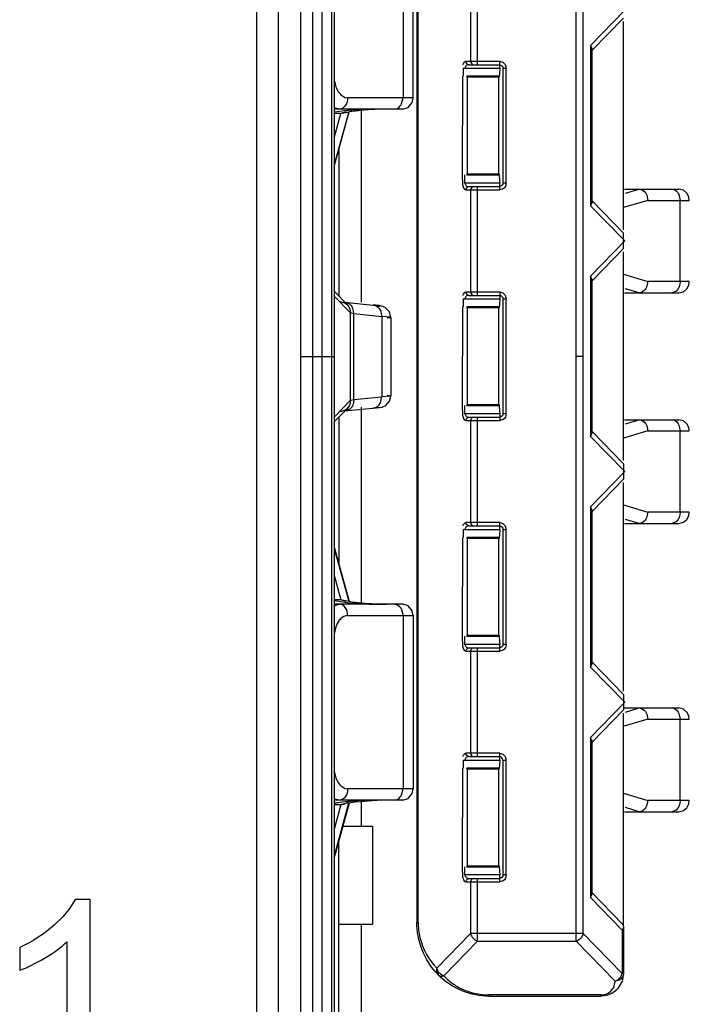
# Model space of a CAD drawing. Header units: inches. Extents: x 0 to 17, y 0 to 11.
# Tile 22 of 55: x 9.105 to 9.251, y 5.397 to 5.612. Entities that reach past the tile are written whole.
import ezdxf

# ---------------------------------------------------------------- set-up
doc = ezdxf.new("R2010")
doc.units = ezdxf.units.IN
doc.header["$LTSCALE"] = 0.935
doc.header["$MEASUREMENT"] = 0
doc.layers.get('0').update_dxf_attribs({"linetype": 'CONTINUOUS'})

msp = doc.modelspace()

# ---------------------------------------------------------------- linework, layer by layer
at = {"color": 40, "linetype": 'Continuous'}
msp.add_line((9.1571917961, 5.374974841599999), (9.1571917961, 5.7009590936), dxfattribs=at)
at = {"color": 6, "linetype": 'Continuous'}
for p, q in [((9.161916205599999, 5.374974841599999), (9.161916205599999, 5.7009590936)), ((9.166768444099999, 5.373484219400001), (9.166768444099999, 5.6871466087)), ((9.1693768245, 5.3890748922), (9.1693768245, 5.6871466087)), ((9.1713747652, 5.687145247), (9.1713747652, 5.3890762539)), ((9.1734530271, 5.6871466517), (9.1734530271, 5.389074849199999)), ((9.1741188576, 5.3890775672), (9.1741188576, 5.6871439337)), ((9.2268188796, 5.410632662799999), (9.2268188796, 5.665751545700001)), ((9.2283630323, 5.412326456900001), (9.2283630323, 5.6640577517)), ((9.1920624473, 5.661660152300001), (9.1920624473, 5.4147240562)), ((9.1923369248, 5.4147240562), (9.1923369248, 5.661660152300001)), ((9.1890464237, 5.632383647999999), (9.1890464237, 5.594552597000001)), ((9.1912662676, 5.5945523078), (9.1912662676, 5.6323836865)), ((9.2037775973, 5.6247516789), (9.2037775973, 5.6025099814)), ((9.20532175, 5.601764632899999), (9.20532175, 5.6254970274)), ((9.2299435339, 5.6059591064), (9.2374174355, 5.6136308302)), ((9.237138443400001, 5.6119531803), (9.2302790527, 5.6049122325)), ((9.237138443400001, 5.5657434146), (9.237138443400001, 5.611225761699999)), ((9.2299435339, 5.6059591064), (9.2299435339, 5.57101007)), ((9.2299435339, 5.6059591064), (9.2302790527, 5.605171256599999)), ((9.2302790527, 5.5717979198), (9.2302790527, 5.605171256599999)), ((9.2027801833, 5.6025099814), (9.2101259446, 5.6025099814)), ((9.2101259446, 5.6010192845), (9.2101259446, 5.6025099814)), ((9.2101259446, 5.6025099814), (9.2108286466, 5.6023130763)), ((9.2108286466, 5.6023130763), (9.21133845, 5.601789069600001)), ((9.2021378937, 5.6010192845), (9.2101259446, 5.6010192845)), ((9.2021378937, 5.6010192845), (9.2021378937, 5.599241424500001)), ((9.2033881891, 5.601764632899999), (9.2101259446, 5.601764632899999)), ((9.2101259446, 5.6010192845), (9.2100671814, 5.599834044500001)), ((9.210834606, 5.6010192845), (9.2115432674, 5.6010192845)), ((9.210834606, 5.6010192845), (9.210834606, 5.575949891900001)), ((9.21133845, 5.601789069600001), (9.2115432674, 5.6010192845)), ((9.2115432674, 5.575949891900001), (9.2115432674, 5.6010192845)), ((9.2020347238, 5.599241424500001), (9.2019315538, 5.577727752)), ((9.210008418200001, 5.599241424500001), (9.2029640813, 5.599241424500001)), ((9.2030345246, 5.5990262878), (9.2029640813, 5.599241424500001)), ((9.210008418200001, 5.599241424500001), (9.2099379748, 5.5990262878)), ((9.2100671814, 5.599834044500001), (9.210008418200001, 5.599241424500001)), ((9.1754826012, 5.5952143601), (9.1764355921, 5.594632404)), ((9.1764355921, 5.594632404), (9.1769515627, 5.594552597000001)), ((9.191266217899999, 5.5945524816), (9.1769515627, 5.594552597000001)), ((9.1887462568, 5.5932791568), (9.1890464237, 5.594552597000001)), ((9.1902023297, 5.592471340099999), (9.1910642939, 5.5935427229)), ((9.1910642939, 5.5935427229), (9.191264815, 5.5945524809)), ((9.1751865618, 5.5920938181), (9.174051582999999, 5.5923700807)), ((9.1768280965, 5.5917586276), (9.1740803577, 5.5914043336)), ((9.1771943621, 5.591470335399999), (9.1741179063, 5.5802115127)), ((9.1889813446, 5.5920938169), (9.1741188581, 5.5920938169)), ((9.1741188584, 5.579846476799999), (9.1772994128, 5.5914860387)), ((9.1766525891, 5.5914866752), (9.1755189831, 5.591151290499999)), ((9.175801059, 5.5912349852), (9.1772909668, 5.5914861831)), ((9.1810364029, 5.5920394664), (9.1779057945, 5.5918578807)), ((9.1799360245, 5.5920938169), (9.1799360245, 5.5499606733)), ((9.1889923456, 5.5920938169), (9.1902023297, 5.592471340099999)), ((9.1755190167, 5.5911513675), (9.1741188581, 5.5911513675)), ((9.1741188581, 5.58605683), (9.1755190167, 5.5911513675)), ((9.1755189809, 5.591151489), (9.175801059, 5.5912349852)), ((9.175036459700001, 5.583204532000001), (9.175036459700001, 5.5512245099)), ((9.2019315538, 5.577727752), (9.2020347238, 5.575577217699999)), ((9.2025395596, 5.575949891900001), (9.2025395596, 5.577727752)), ((9.2029640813, 5.577727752), (9.2030345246, 5.5779428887)), ((9.2029640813, 5.577727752), (9.210008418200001, 5.577727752)), ((9.2099379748, 5.5779428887), (9.210008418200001, 5.577727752)), ((9.210008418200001, 5.577727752), (9.2100671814, 5.5765425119)), ((9.2100671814, 5.5765425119), (9.2101259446, 5.575949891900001)), ((9.2101259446, 5.575949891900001), (9.2025395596, 5.575949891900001)), ((9.2027801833, 5.574459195), (9.2101259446, 5.574459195)), ((9.2033881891, 5.5752045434), (9.2101259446, 5.5752045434)), ((9.2037775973, 5.574459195), (9.2037775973, 5.5522174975)), ((9.20532175, 5.551472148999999), (9.20532175, 5.5752045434)), ((9.2101259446, 5.574459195), (9.2101259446, 5.575949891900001)), ((9.2108673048, 5.574680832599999), (9.2101259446, 5.574459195)), ((9.2115432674, 5.575949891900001), (9.210834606, 5.575949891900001)), ((9.2302790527, 5.5720569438), (9.237138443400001, 5.565015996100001)), ((9.2302790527, 5.5717979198), (9.2299435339, 5.57101007)), ((9.2374174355, 5.5633383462), (9.2299435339, 5.57101007)), ((9.237138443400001, 5.5616606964), (9.237138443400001, 5.565015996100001)), ((9.2299435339, 5.5556666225), (9.2374174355, 5.5633383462)), ((9.237138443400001, 5.5616606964), (9.2302790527, 5.5546197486)), ((9.237138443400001, 5.5154509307), (9.237138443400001, 5.560933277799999)), ((9.2299435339, 5.5556666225), (9.2299435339, 5.5207175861)), ((9.2302790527, 5.5548787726), (9.2299435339, 5.5556666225)), ((9.2302790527, 5.5215054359), (9.2302790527, 5.5548787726)), ((9.1775426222, 5.547701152), (9.1741183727, 5.5512245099)), ((9.1741188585, 5.552280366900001), (9.1768345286, 5.5494882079)), ((9.2021378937, 5.5507268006), (9.2101259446, 5.5507268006)), ((9.2021378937, 5.5507268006), (9.2021378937, 5.548948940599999)), ((9.2027801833, 5.5522174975), (9.2101259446, 5.5522174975)), ((9.2033881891, 5.551472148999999), (9.2101259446, 5.551472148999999)), ((9.2101259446, 5.5507268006), (9.2100671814, 5.5495415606)), ((9.2101259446, 5.5522174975), (9.2101259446, 5.5507268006)), ((9.2101259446, 5.5522174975), (9.2108286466, 5.5520205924)), ((9.2108286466, 5.5520205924), (9.21133845, 5.551496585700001)), ((9.210834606, 5.5507268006), (9.2115432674, 5.5507268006)), ((9.210834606, 5.5507268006), (9.210834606, 5.5256574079)), ((9.21133845, 5.551496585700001), (9.2115432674, 5.5507268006)), ((9.2115432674, 5.5256574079), (9.2115432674, 5.5507268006)), ((9.1752718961, 5.550164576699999), (9.1763806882, 5.5498510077)), ((9.1763689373, 5.5499606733), (9.182435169, 5.5493617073)), ((9.176533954, 5.549952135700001), (9.176368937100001, 5.5499606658)), ((9.176376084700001, 5.5498473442), (9.177097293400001, 5.549166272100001)), ((9.1763806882, 5.5498510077), (9.1768347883, 5.549488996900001)), ((9.177359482, 5.5496212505), (9.176533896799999, 5.549951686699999)), ((9.176834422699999, 5.5494886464), (9.177097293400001, 5.549166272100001)), ((9.1824352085, 5.5493616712), (9.1825426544, 5.5493579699)), ((9.2020347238, 5.548948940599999), (9.2019315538, 5.527435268)), ((9.210008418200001, 5.548948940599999), (9.2029640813, 5.548948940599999)), ((9.2030345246, 5.5487338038), (9.2029640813, 5.548948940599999)), ((9.210008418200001, 5.548948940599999), (9.2099379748, 5.5487338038)), ((9.2100671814, 5.5495415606), (9.210008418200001, 5.548948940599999)), ((9.1775422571, 5.5477011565), (9.1779253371, 5.5475593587)), ((9.1775426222, 5.547701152), (9.1775426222, 5.5285203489)), ((9.1779253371, 5.5475593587), (9.1783261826, 5.5474896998)), ((9.1783263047, 5.5474897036), (9.1843905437, 5.5468935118)), ((9.1783263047, 5.5287317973), (9.1783263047, 5.5474897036)), ((9.1841084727, 5.5481738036), (9.1844005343, 5.546893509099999)), ((9.1843905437, 5.5468935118), (9.1843905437, 5.5293279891)), ((9.18628358, 5.5467185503), (9.1844005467, 5.5468942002)), ((9.1855984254, 5.5465423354), (9.1863659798, 5.5466745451)), ((9.18636598, 5.5466745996), (9.1860614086, 5.547908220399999)), ((9.1863604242, 5.546674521), (9.1863604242, 5.5295469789)), ((9.166768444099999, 5.5381107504), (9.1741183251, 5.5381107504)), ((9.1920713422, 5.538192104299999), (9.1923369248, 5.538192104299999)), ((9.2268188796, 5.538192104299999), (9.2283630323, 5.538192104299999)), ((9.1783263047, 5.5287317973), (9.1843905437, 5.5293279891)), ((9.184100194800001, 5.5280518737), (9.1843905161, 5.5293279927)), ((9.1862758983, 5.5295009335), (9.184400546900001, 5.5293272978)), ((9.1855893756, 5.529679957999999), (9.1863659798, 5.5295469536)), ((9.1861013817, 5.5283917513), (9.1863654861, 5.529496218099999)), ((9.1863659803, 5.529546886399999), (9.1862758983, 5.5295009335)), ((9.1741183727, 5.524996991), (9.1775426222, 5.5285203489)), ((9.17636894, 5.5262608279), (9.182435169, 5.5268597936)), ((9.1770974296, 5.5270554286), (9.176834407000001, 5.526732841)), ((9.1775422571, 5.5285203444), (9.177926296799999, 5.528662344)), ((9.177926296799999, 5.528662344), (9.1783261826, 5.5287318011)), ((9.1799360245, 5.5270554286), (9.1799360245, 5.484127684)), ((9.1840186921, 5.527039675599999), (9.1824351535, 5.526859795)), ((9.182435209, 5.526859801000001), (9.18254265, 5.5268637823)), ((9.18254281, 5.526863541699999), (9.1832521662, 5.526918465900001)), ((9.2019315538, 5.527435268), (9.2020347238, 5.5252847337)), ((9.2025395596, 5.5256574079), (9.2025395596, 5.527435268)), ((9.2029640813, 5.527435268), (9.2030345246, 5.5276504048)), ((9.2029640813, 5.527435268), (9.210008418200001, 5.527435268)), ((9.2099379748, 5.5276504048), (9.210008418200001, 5.527435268)), ((9.210008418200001, 5.527435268), (9.2100671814, 5.526250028)), ((9.1741188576, 5.523941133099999), (9.176834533, 5.5267332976)), ((9.175036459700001, 5.524996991), (9.175036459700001, 5.4930169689)), ((9.176374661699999, 5.5263668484), (9.1752718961, 5.5260569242)), ((9.1765340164, 5.5262697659), (9.1763689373, 5.526260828)), ((9.1768347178, 5.526732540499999), (9.176374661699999, 5.5263668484)), ((9.1773604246, 5.5266024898), (9.176533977, 5.5262702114)), ((9.2101259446, 5.5256574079), (9.2025395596, 5.5256574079)), ((9.2033881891, 5.5249120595), (9.2101259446, 5.5249120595)), ((9.20532175, 5.5011796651), (9.20532175, 5.5249120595)), ((9.2100671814, 5.526250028), (9.2101259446, 5.5256574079)), ((9.2101259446, 5.5256574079), (9.2101259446, 5.5241667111)), ((9.2115432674, 5.5256574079), (9.210834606, 5.5256574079)), ((9.2027801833, 5.5241667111), (9.2101259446, 5.5241667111)), ((9.2037775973, 5.5241667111), (9.2037775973, 5.5019250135)), ((9.2108673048, 5.5243883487), (9.2101259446, 5.5241667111)), ((9.2299435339, 5.5207175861), (9.2302790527, 5.5215054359)), ((9.2374174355, 5.5130458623), (9.2299435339, 5.5207175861)), ((9.2302790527, 5.5217644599), (9.237138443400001, 5.514723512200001)), ((9.237138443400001, 5.514723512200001), (9.237138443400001, 5.5113682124)), ((9.2299435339, 5.505374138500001), (9.2374174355, 5.5130458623)), ((9.237138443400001, 5.5113682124), (9.2302790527, 5.504327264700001)), ((9.237138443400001, 5.465158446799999), (9.237138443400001, 5.5106407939)), ((9.2299435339, 5.505374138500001), (9.2299435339, 5.4704251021)), ((9.2302790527, 5.5045862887), (9.2299435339, 5.505374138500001)), ((9.2302790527, 5.471212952), (9.2302790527, 5.5045862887)), ((9.2101259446, 5.5019250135), (9.2027801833, 5.5019250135)), ((9.2033881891, 5.5011796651), (9.2101259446, 5.5011796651)), ((9.2101259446, 5.5004343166), (9.2101259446, 5.5019250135)), ((9.2101259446, 5.5019250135), (9.2108286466, 5.5017281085)), ((9.2108286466, 5.5017281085), (9.21133845, 5.501204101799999)), ((9.21133845, 5.501204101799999), (9.2115432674, 5.5004343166)), ((9.2021378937, 5.5004343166), (9.2101259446, 5.5004343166)), ((9.2021378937, 5.5004343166), (9.2021378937, 5.4986564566)), ((9.2100671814, 5.4992490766), (9.210008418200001, 5.4986564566)), ((9.2101259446, 5.5004343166), (9.2100671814, 5.4992490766)), ((9.210834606, 5.5004343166), (9.2115432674, 5.5004343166)), ((9.210834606, 5.5004343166), (9.210834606, 5.475364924)), ((9.2115432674, 5.475364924), (9.2115432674, 5.5004343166)), ((9.2020347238, 5.4986564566), (9.2019315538, 5.4771427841)), ((9.210008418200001, 5.4986564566), (9.2029640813, 5.4986564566)), ((9.2030345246, 5.4984413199), (9.2029640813, 5.4986564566)), ((9.210008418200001, 5.4986564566), (9.2099379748, 5.4984413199)), ((9.1741179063, 5.496009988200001), (9.1771943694, 5.4847511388)), ((9.1741188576, 5.496375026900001), (9.1772994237, 5.4847354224)), ((9.1741188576, 5.490164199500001), (9.1755185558, 5.4850702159)), ((9.176849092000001, 5.4844548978), (9.1740756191, 5.4848280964)), ((9.1740797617, 5.4838649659), (9.1751868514, 5.484127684)), ((9.1755189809, 5.4850700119), (9.1741188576, 5.485070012)), ((9.1889898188, 5.484127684), (9.1741188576, 5.484127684)), ((9.1757990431, 5.484986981), (9.1755189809, 5.4850700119)), ((9.1766669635, 5.4847339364), (9.1755189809, 5.4850699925)), ((9.177291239, 5.4847352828), (9.1757990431, 5.484986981)), ((9.1902034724, 5.4837493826), (9.188992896, 5.484127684)), ((9.1887458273, 5.4829420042), (9.1890461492, 5.4816689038)), ((9.191065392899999, 5.482676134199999), (9.1902034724, 5.4837493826)), ((9.191264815, 5.481669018), (9.191065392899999, 5.482676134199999)), ((9.1769515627, 5.4816689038), (9.191263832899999, 5.4816690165)), ((9.1890464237, 5.4816689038), (9.1890464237, 5.4438378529)), ((9.1912668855, 5.4816690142), (9.1912668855, 5.4438378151)), ((9.1743784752, 5.4791559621), (9.1740241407, 5.4775729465)), ((9.2019315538, 5.4771427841), (9.2020347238, 5.474992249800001)), ((9.2025395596, 5.475364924), (9.2025395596, 5.4771427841)), ((9.2101259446, 5.475364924), (9.2025395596, 5.475364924)), ((9.2029640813, 5.4771427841), (9.2030345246, 5.4773579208)), ((9.2029640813, 5.4771427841), (9.210008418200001, 5.4771427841)), ((9.2099379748, 5.4773579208), (9.210008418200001, 5.4771427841)), ((9.210008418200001, 5.4771427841), (9.2100671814, 5.4759575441)), ((9.2100671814, 5.4759575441), (9.2101259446, 5.475364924)), ((9.2101259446, 5.4738742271), (9.2101259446, 5.475364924)), ((9.2115432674, 5.475364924), (9.210834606, 5.475364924)), ((9.2027801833, 5.4738742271), (9.2101259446, 5.4738742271)), ((9.2033881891, 5.474619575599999), (9.2101259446, 5.474619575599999)), ((9.2037775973, 5.4738742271), (9.2037775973, 5.4516325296)), ((9.20532175, 5.4508871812), (9.20532175, 5.474619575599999)), ((9.2108673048, 5.474095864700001), (9.2101259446, 5.4738742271)), ((9.2299435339, 5.4704251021), (9.2302790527, 5.471212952)), ((9.2302790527, 5.471471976), (9.237138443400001, 5.464431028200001)), ((9.2374174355, 5.4627533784), (9.2299435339, 5.4704251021)), ((9.2299435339, 5.455081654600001), (9.2374174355, 5.4627533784)), ((9.237138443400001, 5.464431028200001), (9.237138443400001, 5.4610757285)), ((9.237138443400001, 5.4610757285), (9.2302790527, 5.454034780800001)), ((9.237138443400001, 5.414138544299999), (9.237138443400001, 5.46034831)), ((9.2299435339, 5.455081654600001), (9.2299435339, 5.4201326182)), ((9.2302790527, 5.4542938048), (9.2299435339, 5.455081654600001)), ((9.2302790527, 5.420920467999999), (9.2302790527, 5.4542938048)), ((9.2021378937, 5.4501418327), (9.2101259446, 5.4501418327)), ((9.2021378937, 5.4501418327), (9.2021378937, 5.4483639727)), ((9.2101259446, 5.4516325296), (9.2027801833, 5.4516325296)), ((9.2033881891, 5.4508871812), (9.2101259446, 5.4508871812)), ((9.2101259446, 5.4501418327), (9.2100671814, 5.4489565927)), ((9.2101259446, 5.4501418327), (9.2101259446, 5.4516325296)), ((9.2101259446, 5.4516325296), (9.2108286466, 5.4514356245)), ((9.2108286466, 5.4514356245), (9.21133845, 5.4509116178)), ((9.210834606, 5.4501418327), (9.2115432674, 5.4501418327)), ((9.210834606, 5.4501418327), (9.210834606, 5.4250724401)), ((9.21133845, 5.4509116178), (9.2115432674, 5.4501418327)), ((9.2115432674, 5.4250724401), (9.2115432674, 5.4501418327)), ((9.2020347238, 5.4483639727), (9.2019315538, 5.4268503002)), ((9.210008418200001, 5.4483639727), (9.2029640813, 5.4483639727)), ((9.2030345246, 5.448148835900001), (9.2029640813, 5.4483639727)), ((9.210008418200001, 5.4483639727), (9.2099379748, 5.448148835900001)), ((9.2100671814, 5.4489565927), (9.210008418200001, 5.4483639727)), ((9.1754790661, 5.4445034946), (9.176441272, 5.4439166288)), ((9.176441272, 5.4439166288), (9.1769515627, 5.4438378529)), ((9.1912658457, 5.443837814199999), (9.1769515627, 5.4438378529)), ((9.1887462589, 5.4425644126), (9.1890464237, 5.4438378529)), ((9.1910642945, 5.4428279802), (9.191264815, 5.4438378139)), ((9.1751868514, 5.4413790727), (9.1740794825, 5.4416430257)), ((9.1889816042, 5.4413790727), (9.1741188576, 5.4413790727)), ((9.1789555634, 5.4410015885), (9.1822511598, 5.4413019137)), ((9.1799360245, 5.441379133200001), (9.1799360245, 5.435721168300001)), ((9.1889923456, 5.4413790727), (9.1902023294, 5.4417565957)), ((9.1902023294, 5.4417565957), (9.1910642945, 5.4428279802)), ((9.1771888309, 5.440735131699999), (9.1741179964, 5.429496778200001)), ((9.1772938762, 5.4407509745), (9.1741188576, 5.4291312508)), ((9.1741188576, 5.4404367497), (9.1755188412, 5.4404367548)), ((9.1755184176, 5.4404360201), (9.1741188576, 5.435305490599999)), ((9.1755188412, 5.4404367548), (9.175729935, 5.4404947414)), ((9.1755188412, 5.440436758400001), (9.1756835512, 5.440443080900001)), ((9.175729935, 5.4404947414), (9.1759724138, 5.4405516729)), ((9.176351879, 5.440586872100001), (9.1759724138, 5.4405516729)), ((9.176254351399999, 5.440563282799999), (9.176348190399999, 5.4405860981)), ((9.177025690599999, 5.4408847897), (9.176350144, 5.4405874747)), ((9.1759724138, 5.435721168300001), (9.182385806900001, 5.435721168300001)), ((9.182385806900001, 5.435721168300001), (9.182385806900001, 5.4143468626)), ((9.175036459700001, 5.3904579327), (9.175036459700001, 5.4324894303)), ((9.2019315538, 5.4268503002), (9.2020347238, 5.424699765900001)), ((9.2025395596, 5.4250724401), (9.2025395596, 5.4268503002)), ((9.2029640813, 5.4268503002), (9.2030345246, 5.4270654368)), ((9.2029640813, 5.4268503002), (9.210008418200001, 5.4268503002)), ((9.2099379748, 5.4270654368), (9.210008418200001, 5.4268503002)), ((9.210008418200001, 5.4268503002), (9.2101259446, 5.4250724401)), ((9.2101259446, 5.4250724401), (9.2025395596, 5.4250724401)), ((9.2033881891, 5.424327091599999), (9.2101259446, 5.424327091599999)), ((9.20532175, 5.410632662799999), (9.20532175, 5.424327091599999)), ((9.2101259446, 5.423581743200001), (9.2101259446, 5.4250724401)), ((9.2108673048, 5.423803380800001), (9.2101259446, 5.423581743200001)), ((9.2115432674, 5.4250724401), (9.210834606, 5.4250724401)), ((9.2027801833, 5.423581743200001), (9.2101259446, 5.423581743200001)), ((9.2037775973, 5.423581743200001), (9.2037775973, 5.412326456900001)), ((9.2299435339, 5.4201326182), (9.2302790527, 5.420920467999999)), ((9.236863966, 5.4130290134), (9.2299435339, 5.4201326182)), ((9.2302790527, 5.421179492), (9.2369140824, 5.4143688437)), ((9.175036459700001, 5.4143468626), (9.182385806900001, 5.4143468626)), ((9.1799360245, 5.4143468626), (9.1799360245, 5.3904579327)), ((9.1920624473, 5.4147240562), (9.1923369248, 5.4147240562)), ((9.237069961, 5.4134359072), (9.236863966, 5.4130290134)), ((9.237138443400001, 5.4138095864), (9.237069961, 5.4134359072)), ((9.237138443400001, 5.413824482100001), (9.237138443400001, 5.4036597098)), ((9.1963892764, 5.4047425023), (9.2037775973, 5.412326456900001)), ((9.2283630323, 5.412326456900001), (9.2037775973, 5.412326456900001)), ((9.2283630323, 5.412326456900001), (9.236863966, 5.4036007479)), ((9.236863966, 5.4130290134), (9.236863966, 5.4036007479)), ((9.20532175, 5.410632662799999), (9.197934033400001, 5.4030493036)), ((9.20532175, 5.410632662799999), (9.2268188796, 5.410632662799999)), ((9.2353175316, 5.4019087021), (9.2268188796, 5.410632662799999)), ((9.1967260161, 5.4039838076), (9.1963892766, 5.4047425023)), ((9.2365257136, 5.4028434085), (9.2368626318, 5.4036021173)), ((9.237137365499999, 5.4035542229), (9.2368263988, 5.401893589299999)), ((9.236863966, 5.4036597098), (9.237138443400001, 5.4036597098)), ((9.2349858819, 5.400568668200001), (9.2353170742, 5.401908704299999)), ((9.236241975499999, 5.402139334), (9.2353175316, 5.4019087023)), ((9.2368112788, 5.4018991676), (9.235893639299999, 5.4003126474)), ((9.2322388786, 5.3989036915), (9.2077410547, 5.3989036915)), ((9.2077410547, 5.3989036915), (9.2077410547, 5.3986304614)), ((9.2077410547, 5.3986304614), (9.2322388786, 5.3986304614)), ((9.2322388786, 5.3986304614), (9.2322388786, 5.3989036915)), ((9.233415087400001, 5.3987775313), (9.2322388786, 5.3986304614)), ((9.2342577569, 5.3990772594), (9.233415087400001, 5.3987775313))]:
    msp.add_line(p, q, dxfattribs=at)
at = {"color": 7, "linetype": 'Continuous'}
for p, q in [((9.2099379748, 5.5990262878), (9.2030345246, 5.5990262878)), ((9.2030345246, 5.5990262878), (9.2030345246, 5.5779428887)), ((9.2099379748, 5.5779428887), (9.2099379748, 5.5990262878)), ((9.2030345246, 5.5779428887), (9.2099379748, 5.5779428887)), ((9.2373325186, 5.5746541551), (9.2491991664, 5.5746541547)), ((9.2375397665, 5.5737640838), (9.2405239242, 5.5746541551)), ((9.2424515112, 5.5721953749), (9.237138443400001, 5.5706106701)), ((9.2422025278, 5.573310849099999), (9.2424515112, 5.5721953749)), ((9.2424515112, 5.5721953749), (9.2514819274, 5.5721953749)), ((9.2491968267, 5.5734732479), (9.2494583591, 5.5721953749)), ((9.249458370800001, 5.5544813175), (9.249458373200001, 5.5721953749)), ((9.237138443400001, 5.5560660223), (9.2424515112, 5.5544813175)), ((9.2405239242, 5.5520225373), (9.2375397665, 5.5529126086)), ((9.2424515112, 5.5544813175), (9.2421409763, 5.5532289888)), ((9.251481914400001, 5.5544813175), (9.2424515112, 5.5544813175)), ((9.2513696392, 5.5537180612), (9.2514819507, 5.5544813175)), ((9.237332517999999, 5.5520225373), (9.2491996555, 5.552022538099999)), ((9.2485809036, 5.552373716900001), (9.2476449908, 5.5520225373)), ((9.2099379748, 5.5487338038), (9.2030345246, 5.5487338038)), ((9.2030345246, 5.5487338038), (9.2030345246, 5.5276504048)), ((9.2099379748, 5.5276504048), (9.2099379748, 5.5487338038)), ((9.2030345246, 5.5276504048), (9.2099379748, 5.5276504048)), ((9.2373325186, 5.5243616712), (9.2491991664, 5.5243616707)), ((9.2375397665, 5.5234715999), (9.2405239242, 5.5243616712)), ((9.2422025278, 5.5230183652), (9.2424515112, 5.521902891)), ((9.2491968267, 5.523180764), (9.2494583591, 5.521902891)), ((9.2424515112, 5.521902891), (9.237138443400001, 5.5203181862)), ((9.2424515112, 5.521902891), (9.2514819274, 5.521902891)), ((9.249458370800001, 5.5041888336), (9.249458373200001, 5.521902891)), ((9.237138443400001, 5.505773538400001), (9.2424515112, 5.5041888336)), ((9.2424515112, 5.5041888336), (9.2421409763, 5.5029365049)), ((9.251481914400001, 5.5041888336), (9.2424515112, 5.5041888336)), ((9.2513696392, 5.5034255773), (9.2514819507, 5.5041888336)), ((9.237332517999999, 5.5017300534), (9.2491996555, 5.501730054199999)), ((9.2405239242, 5.5017300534), (9.2375397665, 5.5026201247)), ((9.2485809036, 5.502081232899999), (9.2476449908, 5.5017300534)), ((9.2099379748, 5.4984413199), (9.2030345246, 5.4984413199)), ((9.2030345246, 5.4984413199), (9.2030345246, 5.4773579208)), ((9.2099379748, 5.4773579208), (9.2099379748, 5.4984413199)), ((9.2030345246, 5.4773579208), (9.2099379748, 5.4773579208)), ((9.2373325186, 5.4614960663), (9.2491991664, 5.4614960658)), ((9.2375397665, 5.460605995), (9.2405239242, 5.4614960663)), ((9.2491968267, 5.460315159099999), (9.2494583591, 5.4590372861)), ((9.2424515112, 5.4590372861), (9.2372808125, 5.457495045)), ((9.2422025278, 5.4601527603), (9.2424515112, 5.4590372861)), ((9.2424515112, 5.4590372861), (9.2514819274, 5.4590372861)), ((9.249458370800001, 5.4413232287), (9.249458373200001, 5.4590372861)), ((9.2099379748, 5.448148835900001), (9.2030345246, 5.448148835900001)), ((9.2030345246, 5.448148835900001), (9.2030345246, 5.4270654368)), ((9.2099379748, 5.4270654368), (9.2099379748, 5.448148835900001)), ((9.237138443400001, 5.4429079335), (9.2424515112, 5.4413232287)), ((9.2424515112, 5.4413232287), (9.2421409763, 5.4400709)), ((9.251481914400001, 5.4413232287), (9.2424515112, 5.4413232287)), ((9.2513696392, 5.4405599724), (9.2514819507, 5.4413232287)), ((9.237332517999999, 5.4388644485), (9.2491996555, 5.4388644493)), ((9.2405239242, 5.4388644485), (9.2375397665, 5.4397545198)), ((9.2485809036, 5.439215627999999), (9.2476449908, 5.4388644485)), ((9.2030345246, 5.4270654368), (9.2099379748, 5.4270654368)), ((9.120844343, 5.4197285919), (9.1175396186, 5.4197285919)), ((9.120844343, 5.377787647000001), (9.120844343, 5.4197285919)), ((9.2369139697, 5.4143687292), (9.237138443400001, 5.413824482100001)), ((9.2369140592, 5.4143688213), (9.237138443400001, 5.4138096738)), ((9.1054451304, 5.4092474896), (9.1054451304, 5.404289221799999)), ((9.1157112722, 5.4104734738), (9.1157112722, 5.377787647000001))]:
    msp.add_line(p, q, dxfattribs=at)
for points in [[(9.2514819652, 5.5721953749), (9.251375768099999, 5.572938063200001), (9.2509687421, 5.5737514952), (9.2502286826, 5.5743927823), (9.2492101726, 5.5746541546)], [(9.2492085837, 5.5520225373), (9.250210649, 5.55227423), (9.2509537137, 5.552905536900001), (9.2513696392, 5.5537180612)], [(9.2514819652, 5.521902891), (9.251375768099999, 5.5226455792), (9.2509687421, 5.5234590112), (9.2502286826, 5.5241002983), (9.2492101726, 5.5243616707)], [(9.2492085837, 5.5017300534), (9.250210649, 5.5019817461), (9.2509537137, 5.502613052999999), (9.2513696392, 5.5034255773)], [(9.2514819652, 5.4590372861), (9.251375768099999, 5.459779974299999), (9.2509687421, 5.4605934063), (9.2502286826, 5.461234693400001), (9.2492101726, 5.4614960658)], [(9.2492085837, 5.4388644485), (9.250210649, 5.4391161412), (9.2509537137, 5.439747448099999), (9.2513696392, 5.4405599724)], [(9.1175396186, 5.4197285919), (9.1163692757, 5.4178125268), (9.1148388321, 5.415966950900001), (9.1129687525, 5.414149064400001)]]:
    msp.add_lwpolyline(points, dxfattribs=at)
at = {"color": 6, "linetype": 'Continuous'}
for points in [[(9.1860614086, 5.547908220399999), (9.1851650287, 5.548855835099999), (9.184433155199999, 5.5491428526), (9.1838862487, 5.5492365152), (9.1831738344, 5.549309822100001), (9.1825426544, 5.5493579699)], [(9.1832521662, 5.526918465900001), (9.1839315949, 5.526990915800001), (9.184477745, 5.52708937)], [(9.184477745, 5.52708937), (9.1852754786, 5.5274354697), (9.1861013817, 5.5283917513)], [(9.1756854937, 5.4404430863), (9.176067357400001, 5.4405073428), (9.176254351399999, 5.440563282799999)]]:
    msp.add_lwpolyline(points, dxfattribs=at)
for centre, radius, start, end in [((9.1823622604, 5.5375549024), 0.0544855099, 95.2950791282, 95.82965985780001), ((9.1860191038, 5.5298139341), 0.0622868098, 96.8185750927, 98.0552632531), ((9.1824189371, 5.5369340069), 0.0551089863, 94.69749058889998, 95.2941803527), ((9.1862979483, 5.5272841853), 0.0648317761, 95.55654515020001, 96.79782942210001), ((9.1859579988, 5.531345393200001), 0.06075675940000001, 91.9458170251, 95.6083053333), ((9.1839436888, 5.514334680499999), 0.0777591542, 90.0388123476, 92.1426936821), ((9.185485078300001, 5.5447709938), 0.0473228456, 90.0558607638, 91.9254888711), ((9.1822715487, 5.5364558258), 0.0522828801, 264.046931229, 264.5838136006), ((9.1860223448, 5.546430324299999), 0.0623097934, 261.9449706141, 263.1760057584), ((9.1825933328, 5.5398615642), 0.05570378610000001, 264.5849642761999, 265.1922029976), ((9.1832284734, 5.5478045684), 0.0636720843, 265.2217405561, 268.0283361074), ((9.1862957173, 5.548917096), 0.0648114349, 263.1972595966, 264.440094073), ((9.1862150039, 5.5477343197), 0.0636264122, 264.4092416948, 265.8557391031), ((9.1836409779, 5.5631391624), 0.0790118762, 268.1119682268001, 270.1813153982), ((9.1858278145, 5.5425221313), 0.0583998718, 265.8650623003, 267.6445721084), ((9.1855050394, 5.5332314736), 0.04910383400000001, 267.5753456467, 269.922899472), ((9.1818005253, 5.3929423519), 0.04836906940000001, 95.77605757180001, 98.3036664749), ((9.1824201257, 5.3870015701), 0.054342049, 95.0600543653, 95.79563808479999), ((9.186337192, 5.381648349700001), 0.0598104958, 97.08934551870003, 98.80889854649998), ((9.182806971, 5.382525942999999), 0.0588343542, 93.5596680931, 95.05088850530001), ((9.1832719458, 5.375130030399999), 0.0662448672, 91.4559803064, 93.56388930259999), ((9.183676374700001, 5.3564467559), 0.084932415, 89.94602912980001, 91.40847233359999), ((9.1849847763, 5.3893649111), 0.0520088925, 91.3216251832, 93.0128866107), ((9.1853816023, 5.3747583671), 0.0666207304, 89.95064739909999, 91.37307673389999), ((9.1807562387, 5.400225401), 0.0410115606, 98.32947810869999, 99.43336216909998), ((9.184729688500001, 5.3919138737), 0.0494198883, 98.78978405, 100.2067930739)]:
    msp.add_arc(centre, radius, start, end, dxfattribs=at)
for points, knots in [([(9.2021378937, 5.601764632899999), (9.2021572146, 5.6018694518), (9.2022918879, 5.6021630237), (9.202550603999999, 5.6025250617), (9.2027801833, 5.6025099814)], [0, 0, 0, 0, 0.3165954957, 1, 1, 1, 1]), ([(9.2033881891, 5.601764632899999), (9.203199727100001, 5.601764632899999), (9.202767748, 5.601655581), (9.2025628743, 5.601236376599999), (9.2025395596, 5.6010192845)], [0, 0, 0, 0, 0.4632764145, 1, 1, 1, 1]), ([(9.1740238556, 5.5986509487), (9.174065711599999, 5.598298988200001), (9.1742908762, 5.597070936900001), (9.1748303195, 5.5958368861), (9.1754826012, 5.5952143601)], [0, 0, 0, 0, 0.2821728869, 1, 1, 1, 1]), ([(9.1769515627, 5.594552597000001), (9.1769533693, 5.5939592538), (9.176721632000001, 5.592832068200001), (9.1756783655, 5.5920938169), (9.1751868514, 5.5920938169)], [0, 0, 0, 0, 0.5469331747, 1, 1, 1, 1]), ([(9.187178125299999, 5.5920938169), (9.1876638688, 5.5920936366), (9.188334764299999, 5.5925280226), (9.1886666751, 5.5931087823), (9.1887462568, 5.5932791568)], [0, 0, 0, 0, 0.720914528, 1, 1, 1, 1]), ([(9.2020347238, 5.575577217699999), (9.202061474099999, 5.5754320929), (9.2021721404, 5.5750217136), (9.2024695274, 5.574438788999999), (9.2027801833, 5.574459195)], [0, 0, 0, 0, 0.3215758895, 1, 1, 1, 1]), ([(9.2025395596, 5.575949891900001), (9.202570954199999, 5.5757336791), (9.2027623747, 5.5753108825), (9.2031994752, 5.5752045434), (9.2033881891, 5.5752045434)], [0, 0, 0, 0, 0.5365504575, 1, 1, 1, 1]), ([(9.2021378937, 5.551472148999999), (9.2021572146, 5.5515769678), (9.2022918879, 5.5518705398), (9.202550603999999, 5.552232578), (9.2027801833, 5.5522174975)], [0, 0, 0, 0, 0.316595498, 1, 1, 1, 1]), ([(9.2033881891, 5.551472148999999), (9.203199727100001, 5.551472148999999), (9.202767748, 5.5513630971), (9.2025628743, 5.550943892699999), (9.2025395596, 5.5507268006)], [0, 0, 0, 0, 0.4632764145, 1, 1, 1, 1]), ([(9.182435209, 5.549361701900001), (9.1827824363, 5.5493373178), (9.1832307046, 5.5493121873), (9.1837826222, 5.5492275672), (9.1839598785, 5.5492123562), (9.184123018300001, 5.5491348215), (9.183953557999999, 5.5490627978), (9.1837785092, 5.54904424), (9.183581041, 5.5490134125), (9.1834672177, 5.549000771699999)], [0, 0, 0, 0, 0.4506365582, 0.5979388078, 0.6888875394, 0.7237034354, 0.7601923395, 0.8517354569, 1, 1, 1, 1]), ([(9.18636598, 5.5466745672), (9.1863660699, 5.5466846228), (9.1863321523, 5.546705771), (9.186304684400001, 5.5467128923), (9.18628358, 5.5467185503)], [0, 0, 0, 0, 0.3151792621, 1, 1, 1, 1]), ([(9.2020347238, 5.5252847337), (9.202061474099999, 5.525139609), (9.2021721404, 5.5247292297), (9.2024695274, 5.524146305), (9.2027801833, 5.5241667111)], [0, 0, 0, 0, 0.3215758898, 1, 1, 1, 1]), ([(9.2025395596, 5.5256574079), (9.202570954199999, 5.5254411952), (9.2027623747, 5.5250183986), (9.2031994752, 5.5249120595), (9.2033881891, 5.5249120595)], [0, 0, 0, 0, 0.5365504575, 1, 1, 1, 1]), ([(9.2021378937, 5.5011796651), (9.2021572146, 5.5012844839), (9.2022918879, 5.5015780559), (9.202550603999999, 5.5019400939), (9.2027801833, 5.5019250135)], [0, 0, 0, 0, 0.3165954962, 1, 1, 1, 1]), ([(9.2033881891, 5.5011796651), (9.203199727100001, 5.5011796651), (9.202767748, 5.5010706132), (9.2025628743, 5.5006514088), (9.2025395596, 5.5004343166)], [0, 0, 0, 0, 0.4632764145, 1, 1, 1, 1]), ([(9.1769515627, 5.4816689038), (9.1769526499, 5.482262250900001), (9.1767216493, 5.4833892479), (9.1756783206, 5.4841276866), (9.1751868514, 5.484127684)], [0, 0, 0, 0, 0.5469566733, 1, 1, 1, 1]), ([(9.187178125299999, 5.484127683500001), (9.187663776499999, 5.4841272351), (9.1883339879, 5.483692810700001), (9.188666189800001, 5.4831123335), (9.1887458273, 5.4829420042)], [0, 0, 0, 0, 0.7208949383, 1, 1, 1, 1]), ([(9.1754705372, 5.4809955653), (9.1753539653, 5.4808831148), (9.174876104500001, 5.480345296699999), (9.1745579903, 5.4796812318), (9.1743784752, 5.4791559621)], [0, 0, 0, 0, 0.2258775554, 1, 1, 1, 1]), ([(9.2025395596, 5.475364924), (9.202570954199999, 5.4751487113), (9.2027623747, 5.4747259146), (9.2031994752, 5.474619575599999), (9.2033881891, 5.474619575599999)], [0, 0, 0, 0, 0.5365504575, 1, 1, 1, 1]), ([(9.2020347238, 5.474992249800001), (9.202061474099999, 5.474847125), (9.2021721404, 5.4744367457), (9.2024695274, 5.4738538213), (9.2027801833, 5.4738742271)], [0, 0, 0, 0, 0.3215758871, 1, 1, 1, 1]), ([(9.2021378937, 5.4508871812), (9.2021572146, 5.450991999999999), (9.2022918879, 5.451285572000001), (9.202550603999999, 5.4516476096), (9.2027801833, 5.4516325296)], [0, 0, 0, 0, 0.3165954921, 1, 1, 1, 1]), ([(9.2033881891, 5.4508871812), (9.203199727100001, 5.4508871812), (9.202767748, 5.4507781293), (9.2025628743, 5.4503589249), (9.2025395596, 5.4501418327)], [0, 0, 0, 0, 0.4632764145, 1, 1, 1, 1]), ([(9.1740226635, 5.4479326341), (9.174064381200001, 5.4475814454), (9.1742900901, 5.446356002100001), (9.1748289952, 5.445125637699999), (9.1754790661, 5.4445034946)], [0, 0, 0, 0, 0.2821439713, 1, 1, 1, 1]), ([(9.1769515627, 5.4438378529), (9.1769533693, 5.4432445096), (9.176721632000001, 5.4421173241), (9.1756783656, 5.4413790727), (9.1751868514, 5.4413790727)], [0, 0, 0, 0, 0.546933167, 1, 1, 1, 1]), ([(9.187178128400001, 5.441379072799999), (9.1876638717, 5.4413788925), (9.1883347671, 5.441813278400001), (9.1886666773, 5.4423940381), (9.1887462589, 5.4425644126)], [0, 0, 0, 0, 0.7209145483, 1, 1, 1, 1]), ([(9.2020347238, 5.424699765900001), (9.202061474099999, 5.4245546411), (9.2021721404, 5.4241442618), (9.2024695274, 5.423561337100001), (9.2027801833, 5.423581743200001)], [0, 0, 0, 0, 0.3215758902, 1, 1, 1, 1]), ([(9.2025395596, 5.4250724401), (9.202570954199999, 5.4248562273), (9.2027623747, 5.424433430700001), (9.2031994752, 5.424327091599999), (9.2033881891, 5.424327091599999)], [0, 0, 0, 0, 0.5365504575, 1, 1, 1, 1]), ([(9.1923368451, 5.414724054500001), (9.1923429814, 5.413629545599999), (9.192776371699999, 5.4099912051), (9.1946030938, 5.406564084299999), (9.1963892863, 5.4047425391)], [0, 0, 0, 0, 0.3002235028, 1, 1, 1, 1]), ([(9.1979341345, 5.4030493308), (9.1981232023, 5.4028561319), (9.1989397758, 5.402062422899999), (9.1998543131, 5.4013671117), (9.200596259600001, 5.4009157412)], [0, 0, 0, 0, 0.2373765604, 1, 1, 1, 1]), ([(9.200596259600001, 5.4009157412), (9.2008407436, 5.400767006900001), (9.201906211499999, 5.400166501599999), (9.2030546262, 5.399714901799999), (9.2039545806, 5.399456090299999)], [0, 0, 0, 0, 0.2340678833, 1, 1, 1, 1]), ([(9.2322388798, 5.3989036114), (9.232583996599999, 5.3989050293), (9.2336864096, 5.3990977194), (9.2346382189, 5.399893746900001), (9.2349858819, 5.400568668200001)], [0, 0, 0, 0, 0.3125172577, 1, 1, 1, 1]), ([(9.235893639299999, 5.4003126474), (9.2358191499, 5.4002254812), (9.2353492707, 5.3997155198), (9.2347656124, 5.399326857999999), (9.2342514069, 5.399091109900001)], [0, 0, 0, 0, 0.1652493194, 1, 1, 1, 1])]:
    msp.add_open_spline(points, degree=3, knots=knots, dxfattribs=at)
for points in [[(9.2033881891, 5.601764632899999), (9.203067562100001, 5.601764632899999), (9.2027801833, 5.602189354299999), (9.2027801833, 5.6025099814)], [(9.2037775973, 5.6025099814), (9.2037775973, 5.602189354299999), (9.204064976, 5.601764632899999), (9.204385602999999, 5.601764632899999)], [(9.2101259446, 5.601764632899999), (9.2105045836, 5.601774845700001), (9.2108443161, 5.6014175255), (9.210834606, 5.6010192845)], [(9.2027801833, 5.574459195), (9.2027801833, 5.574779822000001), (9.203067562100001, 5.5752045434), (9.2033881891, 5.5752045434)], [(9.204385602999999, 5.5752045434), (9.204064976, 5.5752045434), (9.2037775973, 5.574779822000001), (9.2037775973, 5.574459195)], [(9.210834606, 5.575949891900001), (9.2108443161, 5.5755516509), (9.2105045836, 5.5751943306), (9.2101259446, 5.5752045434)], [(9.2115432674, 5.575949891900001), (9.2115549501, 5.575470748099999), (9.2112668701, 5.5749455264), (9.2108673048, 5.574680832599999)], [(9.2033881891, 5.551472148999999), (9.203067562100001, 5.551472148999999), (9.2027801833, 5.551896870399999), (9.2027801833, 5.5522174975)], [(9.2037775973, 5.5522174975), (9.2037775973, 5.551896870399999), (9.204064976, 5.551472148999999), (9.204385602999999, 5.551472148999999)], [(9.2101259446, 5.551472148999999), (9.2105045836, 5.5514823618), (9.2108443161, 5.5511250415), (9.210834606, 5.5507268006)], [(9.1770974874, 5.5491664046), (9.1773846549, 5.5487444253), (9.1775419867, 5.5482115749), (9.1775422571, 5.547701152)], [(9.1783261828, 5.5474897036), (9.178310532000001, 5.5482697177), (9.1779867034, 5.549157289), (9.177359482, 5.5496212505)], [(9.1825426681, 5.549357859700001), (9.1831953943, 5.5493115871), (9.183826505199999, 5.5487643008), (9.1841084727, 5.5481738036)], [(9.1775422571, 5.5285203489), (9.1775419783, 5.5280100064), (9.1773847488, 5.5274772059), (9.177097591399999, 5.5270553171)], [(9.1783263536, 5.5287317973), (9.1783132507, 5.5279525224), (9.1779864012, 5.5270668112), (9.1773604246, 5.5266024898)], [(9.1825426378, 5.5268639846), (9.1831937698, 5.5269126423), (9.1838204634, 5.5274618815), (9.184100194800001, 5.5280518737)], [(9.2027801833, 5.5241667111), (9.2027801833, 5.524487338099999), (9.203067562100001, 5.5249120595), (9.2033881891, 5.5249120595)], [(9.204385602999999, 5.5249120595), (9.204064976, 5.5249120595), (9.2037775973, 5.524487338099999), (9.2037775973, 5.5241667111)], [(9.210834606, 5.5256574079), (9.2108443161, 5.525259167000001), (9.2105045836, 5.5249018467), (9.2101259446, 5.5249120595)], [(9.2115432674, 5.5256574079), (9.2115549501, 5.525178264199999), (9.2112668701, 5.5246530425), (9.2108673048, 5.5243883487)], [(9.2033881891, 5.5011796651), (9.203067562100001, 5.5011796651), (9.2027801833, 5.501604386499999), (9.2027801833, 5.5019250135)], [(9.2037775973, 5.5019250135), (9.2037775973, 5.501604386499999), (9.204064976, 5.5011796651), (9.204385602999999, 5.5011796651)], [(9.2101259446, 5.5011796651), (9.2105045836, 5.5011898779), (9.2108443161, 5.5008325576), (9.210834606, 5.5004343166)], [(9.1769515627, 5.4816689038), (9.1764092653, 5.4816667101), (9.17586084, 5.481372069), (9.1754705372, 5.4809955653)], [(9.210834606, 5.475364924), (9.2108443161, 5.474966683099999), (9.2105045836, 5.4746093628), (9.2101259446, 5.474619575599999)], [(9.2115432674, 5.475364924), (9.2115549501, 5.474885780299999), (9.2112668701, 5.4743605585), (9.2108673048, 5.474095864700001)], [(9.2027801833, 5.4738742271), (9.2027801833, 5.474194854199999), (9.203067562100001, 5.474619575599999), (9.2033881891, 5.474619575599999)], [(9.204385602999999, 5.474619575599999), (9.204064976, 5.474619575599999), (9.2037775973, 5.474194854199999), (9.2037775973, 5.4738742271)], [(9.2033881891, 5.4508871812), (9.203067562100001, 5.4508871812), (9.2027801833, 5.4513119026), (9.2027801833, 5.4516325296)], [(9.2037775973, 5.4516325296), (9.2037775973, 5.4513119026), (9.204064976, 5.4508871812), (9.204385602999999, 5.4508871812)], [(9.210834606, 5.4501418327), (9.210834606, 5.450493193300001), (9.2104600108, 5.4508871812), (9.2101259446, 5.4508871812)], [(9.2027801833, 5.423581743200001), (9.2027801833, 5.4239023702), (9.203067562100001, 5.424327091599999), (9.2033881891, 5.424327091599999)], [(9.204385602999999, 5.424327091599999), (9.204064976, 5.424327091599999), (9.2037775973, 5.4239023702), (9.2037775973, 5.423581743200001)], [(9.210834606, 5.4250724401), (9.2108443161, 5.4246741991), (9.2105045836, 5.4243168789), (9.2101259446, 5.424327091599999)], [(9.2115432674, 5.4250724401), (9.2115549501, 5.4245932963), (9.2112668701, 5.4240680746), (9.2108673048, 5.423803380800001)], [(9.1966856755, 5.4033123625), (9.193605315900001, 5.4064566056), (9.1920624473, 5.4109179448), (9.1920624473, 5.4147240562)], [(9.2037775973, 5.412326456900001), (9.2039394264, 5.4115797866), (9.2046004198, 5.4108844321), (9.20532175, 5.410632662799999)], [(9.2283630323, 5.412326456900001), (9.2281836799, 5.411583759), (9.227550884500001, 5.410851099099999), (9.226818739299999, 5.4106326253)], [(9.1963892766, 5.4047425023), (9.1962846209, 5.404267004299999), (9.1963450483, 5.4036600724), (9.1966857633, 5.4033122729)], [(9.2077410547, 5.3986304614), (9.204058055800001, 5.3986304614), (9.1997452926, 5.400189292), (9.1966856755, 5.4033123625)], [(9.1966857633, 5.4033122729), (9.1969834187, 5.4030086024), (9.1975237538, 5.402937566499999), (9.197934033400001, 5.4030493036)], [(9.197934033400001, 5.4030493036), (9.197445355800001, 5.403192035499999), (9.1970075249, 5.403559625), (9.1967260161, 5.4039838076)], [(9.2353175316, 5.4019087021), (9.2358055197, 5.4020540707), (9.236243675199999, 5.402419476), (9.2365257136, 5.4028434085)], [(9.2371334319, 5.4035585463), (9.2371247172, 5.402999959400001), (9.2367338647, 5.402404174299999), (9.236241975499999, 5.402139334)], [(9.2039545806, 5.399456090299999), (9.2051804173, 5.3991035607), (9.2064655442, 5.3989089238), (9.207741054, 5.3989036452)]]:
    msp.add_open_spline(points, degree=3, dxfattribs=at)
at = {"color": 7, "linetype": 'Continuous'}
for points, knots in [([(9.2405239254, 5.5746541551), (9.2410543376, 5.5746541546), (9.241781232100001, 5.5741493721), (9.242122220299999, 5.573502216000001), (9.2422025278, 5.573310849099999)], [0, 0, 0, 0, 0.7187675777, 1, 1, 1, 1]), ([(9.247645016, 5.5746541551), (9.248127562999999, 5.5746541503), (9.2487975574, 5.574225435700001), (9.2491207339, 5.573643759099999), (9.2491968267, 5.5734732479)], [0, 0, 0, 0, 0.7210087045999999, 1, 1, 1, 1]), ([(9.2421409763, 5.5532289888), (9.2420571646, 5.5530548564), (9.2417078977, 5.5524646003), (9.2410216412, 5.552022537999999), (9.2405239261, 5.5520225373)], [0, 0, 0, 0, 0.279683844, 1, 1, 1, 1]), ([(9.2405239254, 5.5243616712), (9.2410543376, 5.5243616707), (9.241781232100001, 5.523856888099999), (9.242122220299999, 5.523209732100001), (9.2422025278, 5.5230183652)], [0, 0, 0, 0, 0.7187675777, 1, 1, 1, 1]), ([(9.247645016, 5.5243616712), (9.248127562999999, 5.5243616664), (9.2487975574, 5.523932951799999), (9.2491207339, 5.5233512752), (9.2491968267, 5.523180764)], [0, 0, 0, 0, 0.7210087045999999, 1, 1, 1, 1]), ([(9.2421409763, 5.5029365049), (9.2420571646, 5.5027623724), (9.2417078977, 5.5021721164), (9.2410216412, 5.501730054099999), (9.2405239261, 5.5017300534)], [0, 0, 0, 0, 0.279683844, 1, 1, 1, 1]), ([(9.2405239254, 5.4614960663), (9.2410543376, 5.4614960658), (9.241781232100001, 5.4609912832), (9.242122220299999, 5.4603441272), (9.2422025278, 5.4601527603)], [0, 0, 0, 0, 0.7187675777, 1, 1, 1, 1]), ([(9.247645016, 5.4614960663), (9.248127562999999, 5.4614960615), (9.2487975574, 5.4610673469), (9.2491207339, 5.4604856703), (9.2491968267, 5.460315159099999)], [0, 0, 0, 0, 0.7210087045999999, 1, 1, 1, 1]), ([(9.2421409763, 5.4400709), (9.2420571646, 5.4398967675), (9.2417078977, 5.4393065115), (9.2410216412, 5.4388644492), (9.2405239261, 5.4388644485)], [0, 0, 0, 0, 0.279683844, 1, 1, 1, 1])]:
    msp.add_open_spline(points, degree=3, knots=knots, dxfattribs=at)
for points in [[(9.2494583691, 5.5544813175), (9.249461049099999, 5.553720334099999), (9.2491731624, 5.5528515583), (9.2485809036, 5.552373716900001)], [(9.2494583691, 5.5041888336), (9.249461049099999, 5.5034278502), (9.2491731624, 5.502559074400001), (9.2485809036, 5.502081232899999)], [(9.2494583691, 5.4413232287), (9.249461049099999, 5.4405622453), (9.2491731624, 5.439693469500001), (9.2485809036, 5.439215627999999)], [(9.1129687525, 5.414149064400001), (9.1108215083, 5.4122238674), (9.1083128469, 5.4105892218), (9.1054451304, 5.4092474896)], [(9.1108498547, 5.406934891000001), (9.1128530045, 5.4081112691), (9.114475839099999, 5.409287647), (9.1157112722, 5.4104734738)], [(9.1054451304, 5.404289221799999), (9.1070396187, 5.4048726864), (9.1088467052, 5.405758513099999), (9.1108498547, 5.406934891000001)]]:
    msp.add_open_spline(points, degree=3, dxfattribs=at)

doc.saveas('drawing.dxf')
